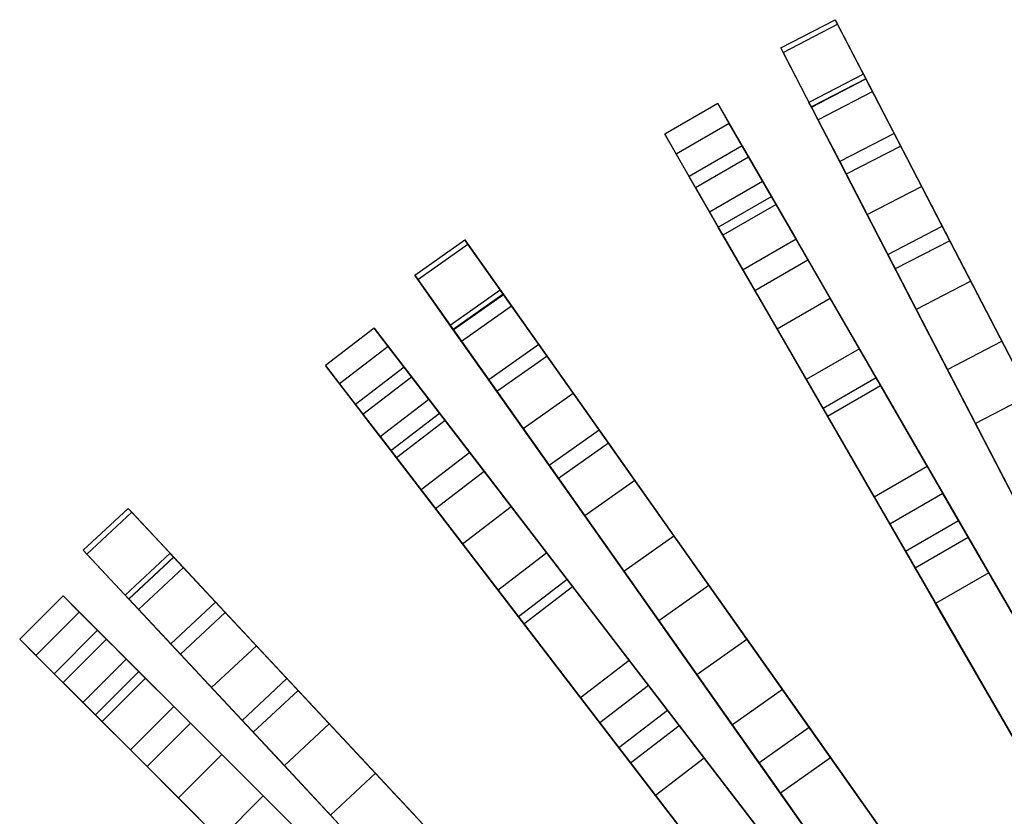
# Model space of a CAD drawing. Extents: x 0.2 to 26, y -12.8 to 12.8.
# Tile 21 of 97: x 4 to 8, y 8.2 to 11.5. Entities that reach past the tile are written whole.
import ezdxf

# ---------------------------------------------------------------- set-up
doc = ezdxf.new("R2010")
doc.units = 0
doc.header["$LTSCALE"] = 2.54
doc.layers.get('0').update_dxf_attribs({"color": 13, "linetype": 'CONTINUOUS'})

# ---------------------------------------------------------------- blocks, each defined once
blk = doc.blocks.new('PUKET-M-11161_B_STL')
at = {"color": 0}
for p, q in [((7.056, 11.3674, 12.1107), (7.278, 11.4824, 12.1107)), ((7.056, 11.3674, 12.1107), (7.278, 11.4824, 12.1107)), ((7.278, 11.4824, 12.1107), (7.4031, 11.241, 9.9248)), ((7.2877, 11.4636, 14.372), (7.278, 11.4824, 12.1107)), ((7.278, 11.4824, 12.1107), (7.4031, 11.241, 9.9248)), ((7.2877, 11.4636, 14.372), (7.278, 11.4824, 12.1107)), ((7.0657, 11.3486, 14.372), (7.2877, 11.4636, 14.372)), ((7.0657, 11.3486, 14.372), (7.2877, 11.4636, 14.372)), ((7.4296, 11.1897, 16.8827), (7.2877, 11.4636, 14.372)), ((7.4296, 11.1897, 16.8827), (7.2877, 11.4636, 14.372)), ((7.1811, 11.126, 9.9248), (7.056, 11.3674, 12.1107)), ((7.056, 11.3674, 12.1107), (7.0657, 11.3486, 14.372)), ((7.056, 11.3674, 12.1107), (7.0657, 11.3486, 14.372)), ((7.1811, 11.126, 9.9248), (7.056, 11.3674, 12.1107)), ((7.0657, 11.3486, 14.372), (7.2077, 11.0747, 16.8827)), ((7.0657, 11.3486, 14.372), (7.2077, 11.0747, 16.8827)), ((7.393, 11.2603, 12.1158), (7.1711, 11.1453, 12.1158)), ((7.393, 11.2603, 12.1158), (7.1711, 11.1453, 12.1158)), ((7.4028, 11.2416, 14.3646), (7.1808, 11.1266, 14.3646)), ((7.4028, 11.2416, 14.3646), (7.1808, 11.1266, 14.3646)), ((7.1811, 11.126, 9.9248), (7.4031, 11.241, 9.9248)), ((7.1811, 11.126, 9.9248), (7.4031, 11.241, 9.9248)), ((7.4028, 11.2416, 14.3646), (7.393, 11.2603, 12.1158)), ((7.393, 11.2603, 12.1158), (7.5182, 11.0188, 9.949)), ((7.393, 11.2603, 12.1158), (7.5182, 11.0188, 9.949)), ((7.4028, 11.2416, 14.3646), (7.393, 11.2603, 12.1158)), ((7.5449, 10.9672, 16.8642), (7.4028, 11.2416, 14.3646)), ((7.5449, 10.9672, 16.8642), (7.4028, 11.2416, 14.3646)), ((7.4031, 11.241, 9.9248), (7.6302, 10.8026, 8.162)), ((7.4031, 11.241, 9.9248), (7.6302, 10.8026, 8.162)), ((7.2077, 11.0747, 16.8827), (7.4296, 11.1897, 16.8827)), ((7.2077, 11.0747, 16.8827), (7.4296, 11.1897, 16.8827)), ((7.7144, 10.6402, 19.6141), (7.4296, 11.1897, 16.8827)), ((7.7144, 10.6402, 19.6141), (7.4296, 11.1897, 16.8827)), ((6.7993, 11.1405, 32.9931), (6.5828, 11.0155, 32.9931)), ((6.7993, 11.1405, 32.9931), (6.5828, 11.0155, 32.9931)), ((6.8462, 11.0592, 30.7311), (6.7993, 11.1405, 32.9931)), ((6.7993, 11.1405, 32.9931), (6.899, 10.9677, 35.2443)), ((6.7993, 11.1405, 32.9931), (6.899, 10.9677, 35.2443)), ((6.8462, 11.0592, 30.7311), (6.7993, 11.1405, 32.9931)), ((7.1711, 11.1453, 12.1158), (7.2962, 10.9038, 9.949)), ((7.1808, 11.1266, 14.3646), (7.1711, 11.1453, 12.1158)), ((7.1711, 11.1453, 12.1158), (7.2962, 10.9038, 9.949)), ((7.1808, 11.1266, 14.3646), (7.1711, 11.1453, 12.1158)), ((7.3229, 10.8522, 16.8642), (7.1808, 11.1266, 14.3646)), ((7.3229, 10.8522, 16.8642), (7.1808, 11.1266, 14.3646)), ((7.4082, 10.6876, 8.162), (7.1811, 11.126, 9.9248)), ((7.4082, 10.6876, 8.162), (7.1811, 11.126, 9.9248)), ((6.8462, 11.0592, 30.7311), (6.6297, 10.9342, 30.7311)), ((6.8462, 11.0592, 30.7311), (6.6297, 10.9342, 30.7311)), ((7.0367, 10.7293, 28.2979), (6.8462, 11.0592, 30.7311)), ((7.0367, 10.7293, 28.2979), (6.8462, 11.0592, 30.7311)), ((7.2077, 11.0747, 16.8827), (7.4924, 10.5251, 19.6141)), ((7.2077, 11.0747, 16.8827), (7.4924, 10.5251, 19.6141)), ((6.6825, 10.8427, 35.2443), (6.5828, 11.0155, 32.9931)), ((6.5828, 11.0155, 32.9931), (6.6297, 10.9342, 30.7311)), ((6.6825, 10.8427, 35.2443), (6.5828, 11.0155, 32.9931)), ((6.5828, 11.0155, 32.9931), (6.6297, 10.9342, 30.7311)), ((7.5182, 11.0188, 9.949), (7.2962, 10.9038, 9.949)), ((7.5182, 11.0188, 9.949), (7.2962, 10.9038, 9.949)), ((7.5182, 11.0188, 9.949), (7.745, 10.5811, 8.2077)), ((7.5182, 11.0188, 9.949), (7.745, 10.5811, 8.2077)), ((6.899, 10.9677, 35.2443), (6.6825, 10.8427, 35.2443)), ((6.899, 10.9677, 35.2443), (6.6825, 10.8427, 35.2443)), ((6.899, 10.9677, 35.2443), (7.1187, 10.5872, 37.1388)), ((6.899, 10.9677, 35.2443), (7.1187, 10.5872, 37.1388)), ((7.5449, 10.9672, 16.8642), (7.3229, 10.8522, 16.8642)), ((7.5449, 10.9672, 16.8642), (7.3229, 10.8522, 16.8642)), ((7.8304, 10.4163, 19.5881), (7.5449, 10.9672, 16.8642)), ((7.8304, 10.4163, 19.5881), (7.5449, 10.9672, 16.8642)), ((6.6297, 10.9342, 30.7311), (6.8202, 10.6043, 28.2979)), ((6.6297, 10.9342, 30.7311), (6.8202, 10.6043, 28.2979)), ((6.7079, 10.7987, 32.269), (6.9244, 10.9237, 32.269)), ((6.7079, 10.7987, 32.269), (6.9244, 10.9237, 32.269)), ((6.9244, 10.9237, 32.269), (6.9816, 10.8246, 34.63)), ((7.0179, 10.7618, 29.9618), (6.9244, 10.9237, 32.269)), ((6.9244, 10.9237, 32.269), (6.9816, 10.8246, 34.63)), ((7.0179, 10.7618, 29.9618), (6.9244, 10.9237, 32.269)), ((7.2962, 10.9038, 9.949), (7.523, 10.4661, 8.2077)), ((7.2962, 10.9038, 9.949), (7.523, 10.4661, 8.2077)), ((6.9022, 10.4622, 37.1388), (6.6825, 10.8427, 35.2443)), ((6.9022, 10.4622, 37.1388), (6.6825, 10.8427, 35.2443)), ((7.6084, 10.3012, 19.5881), (7.3229, 10.8522, 16.8642)), ((7.6084, 10.3012, 19.5881), (7.3229, 10.8522, 16.8642)), ((6.7079, 10.7987, 32.269), (6.7651, 10.6996, 34.63)), ((6.8014, 10.6368, 29.9618), (6.7079, 10.7987, 32.269)), ((6.7079, 10.7987, 32.269), (6.7651, 10.6996, 34.63)), ((6.8014, 10.6368, 29.9618), (6.7079, 10.7987, 32.269)), ((6.7651, 10.6996, 34.63), (6.9816, 10.8246, 34.63)), ((6.7651, 10.6996, 34.63), (6.9816, 10.8246, 34.63)), ((6.9816, 10.8246, 34.63), (7.1669, 10.5038, 36.5685)), ((6.9816, 10.8246, 34.63), (7.1669, 10.5038, 36.5685)), ((7.4082, 10.6876, 8.162), (7.6302, 10.8026, 8.162)), ((7.4082, 10.6876, 8.162), (7.6302, 10.8026, 8.162)), ((7.6302, 10.8026, 8.162), (7.9575, 10.171, 6.6081)), ((7.6302, 10.8026, 8.162), (7.9575, 10.171, 6.6081)), ((6.8014, 10.6368, 29.9618), (7.0179, 10.7618, 29.9618)), ((6.8014, 10.6368, 29.9618), (7.0179, 10.7618, 29.9618)), ((7.2573, 10.3471, 27.4863), (7.0179, 10.7618, 29.9618)), ((7.2573, 10.3471, 27.4863), (7.0179, 10.7618, 29.9618)), ((7.0367, 10.7293, 28.2979), (6.8202, 10.6043, 28.2979)), ((7.0367, 10.7293, 28.2979), (6.8202, 10.6043, 28.2979)), ((7.3766, 10.1406, 25.6764), (7.0367, 10.7293, 28.2979)), ((7.3766, 10.1406, 25.6764), (7.0367, 10.7293, 28.2979)), ((6.7651, 10.6996, 34.63), (6.9504, 10.3788, 36.5685)), ((6.7651, 10.6996, 34.63), (6.9504, 10.3788, 36.5685)), ((7.7355, 10.056, 6.6081), (7.4082, 10.6876, 8.162)), ((7.7355, 10.056, 6.6081), (7.4082, 10.6876, 8.162)), ((7.4924, 10.5251, 19.6141), (7.7144, 10.6402, 19.6141)), ((7.4924, 10.5251, 19.6141), (7.7144, 10.6402, 19.6141)), ((8.1949, 9.7128, 22.781), (7.7144, 10.6402, 19.6141)), ((8.1949, 9.7128, 22.781), (7.7144, 10.6402, 19.6141)), ((7.0408, 10.2221, 27.4863), (6.8014, 10.6368, 29.9618)), ((7.0408, 10.2221, 27.4863), (6.8014, 10.6368, 29.9618)), ((6.8202, 10.6043, 28.2979), (7.16, 10.0156, 25.6764)), ((6.8202, 10.6043, 28.2979), (7.16, 10.0156, 25.6764)), ((5.5643, 10.4403, 12.1107), (5.7686, 10.5845, 12.1107)), ((5.5643, 10.4403, 12.1107), (5.7686, 10.5845, 12.1107)), ((5.5765, 10.423, 14.372), (5.7808, 10.5672, 14.372)), ((5.5765, 10.423, 14.372), (5.7808, 10.5672, 14.372)), ((5.7686, 10.5845, 12.1107), (5.9254, 10.3623, 9.9248)), ((5.7808, 10.5672, 14.372), (5.7686, 10.5845, 12.1107)), ((5.7686, 10.5845, 12.1107), (5.9254, 10.3623, 9.9248)), ((5.7808, 10.5672, 14.372), (5.7686, 10.5845, 12.1107)), ((5.9586, 10.3152, 16.8827), (5.7808, 10.5672, 14.372)), ((5.9586, 10.3152, 16.8827), (5.7808, 10.5672, 14.372)), ((7.1187, 10.5872, 37.1388), (6.9022, 10.4622, 37.1388)), ((7.1187, 10.5872, 37.1388), (6.9022, 10.4622, 37.1388)), ((7.1187, 10.5872, 37.1388), (7.445, 10.022, 38.8029)), ((7.1187, 10.5872, 37.1388), (7.445, 10.022, 38.8029)), ((7.745, 10.5811, 8.2077), (7.523, 10.4661, 8.2077)), ((7.745, 10.5811, 8.2077), (7.523, 10.4661, 8.2077)), ((7.745, 10.5811, 8.2077), (8.0714, 9.9512, 6.6782)), ((7.745, 10.5811, 8.2077), (8.0714, 9.9512, 6.6782)), ((7.4924, 10.5251, 19.6141), (7.9729, 9.5978, 22.781)), ((7.4924, 10.5251, 19.6141), (7.9729, 9.5978, 22.781)), ((6.9504, 10.3788, 36.5685), (7.1669, 10.5038, 36.5685)), ((6.9504, 10.3788, 36.5685), (7.1669, 10.5038, 36.5685)), ((7.1669, 10.5038, 36.5685), (7.4627, 9.9914, 38.2816)), ((7.1669, 10.5038, 36.5685), (7.4627, 9.9914, 38.2816)), ((5.7211, 10.2182, 9.9248), (5.5643, 10.4403, 12.1107)), ((5.5643, 10.4403, 12.1107), (5.5765, 10.423, 14.372)), ((5.5643, 10.4403, 12.1107), (5.5765, 10.423, 14.372)), ((5.7211, 10.2182, 9.9248), (5.5643, 10.4403, 12.1107)), ((7.2285, 9.897, 38.8029), (6.9022, 10.4622, 37.1388)), ((7.2285, 9.897, 38.8029), (6.9022, 10.4622, 37.1388)), ((7.523, 10.4661, 8.2077), (7.8494, 9.8362, 6.6782)), ((7.523, 10.4661, 8.2077), (7.8494, 9.8362, 6.6782)), ((5.5765, 10.423, 14.372), (5.7544, 10.171, 16.8827)), ((5.5765, 10.423, 14.372), (5.7544, 10.171, 16.8827)), ((7.8304, 10.4163, 19.5881), (7.6084, 10.3012, 19.5881)), ((7.8304, 10.4163, 19.5881), (7.6084, 10.3012, 19.5881)), ((8.3106, 9.4895, 22.7384), (7.8304, 10.4163, 19.5881)), ((8.3106, 9.4895, 22.7384), (7.8304, 10.4163, 19.5881)), ((5.9128, 10.3801, 12.1158), (5.7086, 10.236, 12.1158)), ((5.9128, 10.3801, 12.1158), (5.7086, 10.236, 12.1158)), ((5.925, 10.3629, 14.3646), (5.7207, 10.2187, 14.3646)), ((5.925, 10.3629, 14.3646), (5.7207, 10.2187, 14.3646)), ((5.7211, 10.2182, 9.9248), (5.9254, 10.3623, 9.9248)), ((5.7211, 10.2182, 9.9248), (5.9254, 10.3623, 9.9248)), ((5.925, 10.3629, 14.3646), (5.9128, 10.3801, 12.1158)), ((5.9128, 10.3801, 12.1158), (6.0696, 10.1579, 9.949)), ((5.9128, 10.3801, 12.1158), (6.0696, 10.1579, 9.949)), ((5.925, 10.3629, 14.3646), (5.9128, 10.3801, 12.1158)), ((6.1032, 10.1104, 16.8642), (5.925, 10.3629, 14.3646)), ((6.1032, 10.1104, 16.8642), (5.925, 10.3629, 14.3646)), ((5.9254, 10.3623, 9.9248), (6.2101, 9.959, 8.162)), ((5.9254, 10.3623, 9.9248), (6.2101, 9.959, 8.162)), ((6.9504, 10.3788, 36.5685), (7.2462, 9.8664, 38.2816)), ((6.9504, 10.3788, 36.5685), (7.2462, 9.8664, 38.2816)), ((7.0408, 10.2221, 27.4863), (7.2573, 10.3471, 27.4863)), ((7.0408, 10.2221, 27.4863), (7.2573, 10.3471, 27.4863)), ((7.6528, 9.6621, 24.7519), (7.2573, 10.3471, 27.4863)), ((7.6528, 9.6621, 24.7519), (7.2573, 10.3471, 27.4863)), ((5.7544, 10.171, 16.8827), (5.9586, 10.3152, 16.8827)), ((5.7544, 10.171, 16.8827), (5.9586, 10.3152, 16.8827)), ((6.3156, 9.8095, 19.6141), (5.9586, 10.3152, 16.8827)), ((6.3156, 9.8095, 19.6141), (5.9586, 10.3152, 16.8827)), ((8.0886, 9.3745, 22.7384), (7.6084, 10.3012, 19.5881)), ((8.0886, 9.3745, 22.7384), (7.6084, 10.3012, 19.5881)), ((5.7086, 10.236, 12.1158), (5.8654, 10.0138, 9.949)), ((5.7207, 10.2187, 14.3646), (5.7086, 10.236, 12.1158)), ((5.7086, 10.236, 12.1158), (5.8654, 10.0138, 9.949)), ((5.7207, 10.2187, 14.3646), (5.7086, 10.236, 12.1158)), ((5.3989, 10.2245, 32.9931), (5.2006, 10.0723, 32.9931)), ((5.3989, 10.2245, 32.9931), (5.2006, 10.0723, 32.9931)), ((5.4561, 10.15, 30.731), (5.3989, 10.2245, 32.9931)), ((5.3989, 10.2245, 32.9931), (5.5204, 10.0662, 35.2443)), ((5.3989, 10.2245, 32.9931), (5.5204, 10.0662, 35.2443)), ((5.4561, 10.15, 30.731), (5.3989, 10.2245, 32.9931)), ((5.8989, 9.9663, 16.8642), (5.7207, 10.2187, 14.3646)), ((5.8989, 9.9663, 16.8642), (5.7207, 10.2187, 14.3646)), ((6.0058, 9.8148, 8.162), (5.7211, 10.2182, 9.9248)), ((6.0058, 9.8148, 8.162), (5.7211, 10.2182, 9.9248)), ((7.4363, 9.5371, 24.7519), (7.0408, 10.2221, 27.4863)), ((7.4363, 9.5371, 24.7519), (7.0408, 10.2221, 27.4863)), ((5.7544, 10.171, 16.8827), (6.1113, 9.6653, 19.6141)), ((5.7544, 10.171, 16.8827), (6.1113, 9.6653, 19.6141)), ((6.0696, 10.1579, 9.949), (5.8654, 10.0138, 9.949)), ((6.0696, 10.1579, 9.949), (5.8654, 10.0138, 9.949)), ((6.0696, 10.1579, 9.949), (6.3539, 9.7552, 8.2077)), ((6.0696, 10.1579, 9.949), (6.3539, 9.7552, 8.2077)), ((7.7355, 10.056, 6.6081), (7.9575, 10.171, 6.6081)), ((7.7355, 10.056, 6.6081), (7.9575, 10.171, 6.6081)), ((7.9575, 10.171, 6.6081), (8.3972, 9.3224, 5.2039)), ((7.9575, 10.171, 6.6081), (8.3972, 9.3224, 5.2039)), ((5.4561, 10.15, 30.731), (5.2577, 9.9978, 30.731)), ((5.4561, 10.15, 30.731), (5.2577, 9.9978, 30.731)), ((5.688, 9.8478, 28.2979), (5.4561, 10.15, 30.731)), ((5.688, 9.8478, 28.2979), (5.4561, 10.15, 30.731)), ((7.3766, 10.1406, 25.6764), (7.16, 10.0156, 25.6764)), ((7.3766, 10.1406, 25.6764), (7.16, 10.0156, 25.6764)), ((7.7173, 9.5504, 23.5806), (7.3766, 10.1406, 25.6764)), ((7.7173, 9.5504, 23.5806), (7.3766, 10.1406, 25.6764)), ((6.1032, 10.1104, 16.8642), (5.8989, 9.9663, 16.8642)), ((6.1032, 10.1104, 16.8642), (5.8989, 9.9663, 16.8642)), ((6.461, 9.6035, 19.5881), (6.1032, 10.1104, 16.8642)), ((6.461, 9.6035, 19.5881), (6.1032, 10.1104, 16.8642)), ((5.322, 9.914, 35.2443), (5.2006, 10.0723, 32.9931)), ((5.2006, 10.0723, 32.9931), (5.2577, 9.9978, 30.731)), ((5.322, 9.914, 35.2443), (5.2006, 10.0723, 32.9931)), ((5.2006, 10.0723, 32.9931), (5.2577, 9.9978, 30.731)), ((5.5204, 10.0662, 35.2443), (5.322, 9.914, 35.2443)), ((5.5204, 10.0662, 35.2443), (5.322, 9.914, 35.2443)), ((5.5204, 10.0662, 35.2443), (5.7879, 9.7176, 37.1388)), ((5.5204, 10.0662, 35.2443), (5.7879, 9.7176, 37.1388)), ((8.1752, 9.2074, 5.2039), (7.7355, 10.056, 6.6081)), ((8.1752, 9.2074, 5.2039), (7.7355, 10.056, 6.6081)), ((5.2577, 9.9978, 30.731), (5.4896, 9.6956, 28.2979)), ((5.2577, 9.9978, 30.731), (5.4896, 9.6956, 28.2979)), ((5.3529, 9.8737, 32.269), (5.5513, 10.0259, 32.269)), ((5.3529, 9.8737, 32.269), (5.5513, 10.0259, 32.269)), ((5.5513, 10.0259, 32.269), (5.621, 9.9351, 34.63)), ((5.6651, 9.8776, 29.9618), (5.5513, 10.0259, 32.269)), ((5.5513, 10.0259, 32.269), (5.621, 9.9351, 34.63)), ((5.6651, 9.8776, 29.9618), (5.5513, 10.0259, 32.269)), ((5.8654, 10.0138, 9.949), (6.1497, 9.611, 8.2077)), ((5.8654, 10.0138, 9.949), (6.1497, 9.611, 8.2077)), ((7.16, 10.0156, 25.6764), (7.5008, 9.4254, 23.5806)), ((7.16, 10.0156, 25.6764), (7.5008, 9.4254, 23.5806)), ((7.445, 10.022, 38.8029), (7.2285, 9.897, 38.8029)), ((7.445, 10.022, 38.8029), (7.2285, 9.897, 38.8029)), ((7.445, 10.022, 38.8029), (7.9039, 9.2272, 40.3365)), ((7.445, 10.022, 38.8029), (7.9039, 9.2272, 40.3365)), ((6.2568, 9.4593, 19.5881), (5.8989, 9.9663, 16.8642)), ((6.2568, 9.4593, 19.5881), (5.8989, 9.9663, 16.8642)), ((6.0058, 9.8148, 8.162), (6.2101, 9.959, 8.162)), ((6.0058, 9.8148, 8.162), (6.2101, 9.959, 8.162)), ((6.2101, 9.959, 8.162), (6.6203, 9.3778, 6.6081)), ((6.2101, 9.959, 8.162), (6.6203, 9.3778, 6.6081)), ((7.2462, 9.8664, 38.2816), (7.4627, 9.9914, 38.2816)), ((7.2462, 9.8664, 38.2816), (7.4627, 9.9914, 38.2816)), ((7.4627, 9.9914, 38.2816), (7.8203, 9.3721, 39.6442)), ((7.4627, 9.9914, 38.2816), (7.8203, 9.3721, 39.6442)), ((5.4226, 9.7829, 34.63), (5.621, 9.9351, 34.63)), ((5.4226, 9.7829, 34.63), (5.621, 9.9351, 34.63)), ((5.621, 9.9351, 34.63), (5.8465, 9.6412, 36.5685)), ((5.621, 9.9351, 34.63), (5.8465, 9.6412, 36.5685)), ((8.0714, 9.9512, 6.6782), (7.8494, 9.8362, 6.6782)), ((8.0714, 9.9512, 6.6782), (7.8494, 9.8362, 6.6782)), ((5.5895, 9.5654, 37.1388), (5.322, 9.914, 35.2443)), ((5.5895, 9.5654, 37.1388), (5.322, 9.914, 35.2443)), ((5.4668, 9.7254, 29.9618), (5.6651, 9.8776, 29.9618)), ((5.4668, 9.7254, 29.9618), (5.6651, 9.8776, 29.9618)), ((5.9566, 9.4976, 27.4863), (5.6651, 9.8776, 29.9618)), ((5.9566, 9.4976, 27.4863), (5.6651, 9.8776, 29.9618)), ((7.6874, 9.1022, 40.3365), (7.2285, 9.897, 38.8029)), ((7.6874, 9.1022, 40.3365), (7.2285, 9.897, 38.8029)), ((5.3529, 9.8737, 32.269), (5.4226, 9.7829, 34.63)), ((5.4668, 9.7254, 29.9618), (5.3529, 9.8737, 32.269)), ((5.3529, 9.8737, 32.269), (5.4226, 9.7829, 34.63)), ((5.4668, 9.7254, 29.9618), (5.3529, 9.8737, 32.269)), ((5.688, 9.8478, 28.2979), (5.4896, 9.6956, 28.2979)), ((5.688, 9.8478, 28.2979), (5.4896, 9.6956, 28.2979)), ((6.1018, 9.3085, 25.6764), (5.688, 9.8478, 28.2979)), ((6.1018, 9.3085, 25.6764), (5.688, 9.8478, 28.2979)), ((7.2462, 9.8664, 38.2816), (7.6037, 9.2471, 39.6442)), ((7.2462, 9.8664, 38.2816), (7.6037, 9.2471, 39.6442)), ((7.8494, 9.8362, 6.6782), (8.2451, 9.0725, 5.4137)), ((7.8494, 9.8362, 6.6782), (8.2451, 9.0725, 5.4137)), ((6.4161, 9.2337, 6.6081), (6.0058, 9.8148, 8.162)), ((6.4161, 9.2337, 6.6081), (6.0058, 9.8148, 8.162)), ((6.1113, 9.6653, 19.6141), (6.3156, 9.8095, 19.6141)), ((6.1113, 9.6653, 19.6141), (6.3156, 9.8095, 19.6141)), ((6.9179, 8.9562, 22.781), (6.3156, 9.8095, 19.6141)), ((6.9179, 8.9562, 22.781), (6.3156, 9.8095, 19.6141)), ((5.4226, 9.7829, 34.63), (5.6482, 9.489, 36.5685)), ((5.4226, 9.7829, 34.63), (5.6482, 9.489, 36.5685)), ((6.3539, 9.7552, 8.2077), (6.1497, 9.611, 8.2077)), ((6.3539, 9.7552, 8.2077), (6.1497, 9.611, 8.2077)), ((6.3539, 9.7552, 8.2077), (6.7631, 9.1756, 6.6782)), ((6.3539, 9.7552, 8.2077), (6.7631, 9.1756, 6.6782)), ((5.7583, 9.3455, 27.4863), (5.4668, 9.7254, 29.9618)), ((5.7583, 9.3455, 27.4863), (5.4668, 9.7254, 29.9618)), ((5.7879, 9.7176, 37.1388), (5.5895, 9.5654, 37.1388)), ((5.7879, 9.7176, 37.1388), (5.5895, 9.5654, 37.1388)), ((5.7879, 9.7176, 37.1388), (6.1851, 9.1999, 38.8029)), ((5.7879, 9.7176, 37.1388), (6.1851, 9.1999, 38.8029)), ((5.4896, 9.6956, 28.2979), (5.9035, 9.1563, 25.6764)), ((5.4896, 9.6956, 28.2979), (5.9035, 9.1563, 25.6764)), ((5.6482, 9.489, 36.5685), (5.8465, 9.6412, 36.5685)), ((5.6482, 9.489, 36.5685), (5.8465, 9.6412, 36.5685)), ((5.8465, 9.6412, 36.5685), (6.2067, 9.1718, 38.2816)), ((5.8465, 9.6412, 36.5685), (6.2067, 9.1718, 38.2816)), ((6.1113, 9.6653, 19.6141), (6.7137, 8.812, 22.781)), ((6.1113, 9.6653, 19.6141), (6.7137, 8.812, 22.781)), ((7.4363, 9.5371, 24.7519), (7.6528, 9.6621, 24.7519)), ((7.4363, 9.5371, 24.7519), (7.6528, 9.6621, 24.7519)), ((7.7809, 9.4402, 23.9816), (7.6528, 9.6621, 24.7519)), ((7.7809, 9.4402, 23.9816), (7.6528, 9.6621, 24.7519)), ((6.1497, 9.611, 8.2077), (6.5588, 9.0314, 6.6782)), ((6.1497, 9.611, 8.2077), (6.5588, 9.0314, 6.6782)), ((6.461, 9.6035, 19.5881), (6.2568, 9.4593, 19.5881)), ((6.461, 9.6035, 19.5881), (6.2568, 9.4593, 19.5881)), ((7.0629, 8.7508, 22.7384), (6.461, 9.6035, 19.5881)), ((7.0629, 8.7508, 22.7384), (6.461, 9.6035, 19.5881)), ((5.9868, 9.0477, 38.8029), (5.5895, 9.5654, 37.1388)), ((5.9868, 9.0477, 38.8029), (5.5895, 9.5654, 37.1388)), ((7.5644, 9.3152, 23.9816), (7.4363, 9.5371, 24.7519)), ((7.5644, 9.3152, 23.9816), (7.4363, 9.5371, 24.7519)), ((7.7173, 9.5504, 23.5806), (7.5008, 9.4254, 23.5806)), ((7.7173, 9.5504, 23.5806), (7.5008, 9.4254, 23.5806)), ((8.5642, 8.0836, 18.7072), (7.7173, 9.5504, 23.5806)), ((8.5642, 8.0836, 18.7072), (7.7173, 9.5504, 23.5806)), ((4.2128, 9.3187, 12.1107), (4.3955, 9.4894, 12.1107)), ((4.2128, 9.3187, 12.1107), (4.3955, 9.4894, 12.1107)), ((4.2272, 9.3033, 14.372), (4.4099, 9.4739, 14.372)), ((4.2272, 9.3033, 14.372), (4.4099, 9.4739, 14.372)), ((4.3955, 9.4894, 12.1107), (4.5811, 9.2907, 9.9248)), ((4.4099, 9.4739, 14.372), (4.3955, 9.4894, 12.1107)), ((4.3955, 9.4894, 12.1107), (4.5811, 9.2907, 9.9248)), ((4.4099, 9.4739, 14.372), (4.3955, 9.4894, 12.1107)), ((4.6205, 9.2485, 16.8827), (4.4099, 9.4739, 14.372)), ((4.6205, 9.2485, 16.8827), (4.4099, 9.4739, 14.372)), ((5.6482, 9.489, 36.5685), (6.0084, 9.0196, 38.2816)), ((5.6482, 9.489, 36.5685), (6.0084, 9.0196, 38.2816)), ((5.7583, 9.3455, 27.4863), (5.9566, 9.4976, 27.4863)), ((5.7583, 9.3455, 27.4863), (5.9566, 9.4976, 27.4863)), ((6.4381, 8.8702, 24.7519), (5.9566, 9.4976, 27.4863)), ((6.4381, 8.8702, 24.7519), (5.9566, 9.4976, 27.4863)), ((6.8587, 8.6066, 22.7384), (6.2568, 9.4593, 19.5881)), ((6.8587, 8.6066, 22.7384), (6.2568, 9.4593, 19.5881)), ((7.5644, 9.3152, 23.9816), (7.7809, 9.4402, 23.9816)), ((7.5644, 9.3152, 23.9816), (7.7809, 9.4402, 23.9816)), ((8.6917, 7.8627, 18.7313), (7.7809, 9.4402, 23.9816)), ((8.6917, 7.8627, 18.7313), (7.7809, 9.4402, 23.9816)), ((7.5008, 9.4254, 23.5806), (8.3477, 7.9586, 18.7072)), ((7.5008, 9.4254, 23.5806), (8.3477, 7.9586, 18.7072)), ((6.4161, 9.2337, 6.6081), (6.6203, 9.3778, 6.6081)), ((6.4161, 9.2337, 6.6081), (6.6203, 9.3778, 6.6081)), ((6.6203, 9.3778, 6.6081), (7.1714, 8.597, 5.2039)), ((6.6203, 9.3778, 6.6081), (7.1714, 8.597, 5.2039)), ((7.6037, 9.2471, 39.6442), (7.8203, 9.3721, 39.6442)), ((7.6037, 9.2471, 39.6442), (7.8203, 9.3721, 39.6442)), ((7.8203, 9.3721, 39.6442), (8.3619, 8.4339, 41.0515)), ((7.8203, 9.3721, 39.6442), (8.3619, 8.4339, 41.0515)), ((4.3983, 9.12, 9.9248), (4.2128, 9.3187, 12.1107)), ((4.2128, 9.3187, 12.1107), (4.2272, 9.3033, 14.372)), ((4.2128, 9.3187, 12.1107), (4.2272, 9.3033, 14.372)), ((4.3983, 9.12, 9.9248), (4.2128, 9.3187, 12.1107)), ((6.2398, 8.718, 24.7519), (5.7583, 9.3455, 27.4863)), ((6.2398, 8.718, 24.7519), (5.7583, 9.3455, 27.4863)), ((8.4752, 7.7377, 18.7313), (7.5644, 9.3152, 23.9816)), ((8.4752, 7.7377, 18.7313), (7.5644, 9.3152, 23.9816)), ((4.2272, 9.3033, 14.372), (4.4377, 9.0778, 16.8827)), ((4.2272, 9.3033, 14.372), (4.4377, 9.0778, 16.8827)), ((4.5662, 9.3066, 12.1158), (4.3835, 9.1359, 12.1158)), ((4.5662, 9.3066, 12.1158), (4.3835, 9.1359, 12.1158)), ((4.5806, 9.2911, 14.3646), (4.3979, 9.1205, 14.3646)), ((4.5806, 9.2911, 14.3646), (4.3979, 9.1205, 14.3646)), ((4.3983, 9.12, 9.9248), (4.5811, 9.2907, 9.9248)), ((4.3983, 9.12, 9.9248), (4.5811, 9.2907, 9.9248)), ((4.5806, 9.2911, 14.3646), (4.5662, 9.3066, 12.1158)), ((4.5662, 9.3066, 12.1158), (4.7518, 9.1078, 9.949)), ((4.5662, 9.3066, 12.1158), (4.7518, 9.1078, 9.949)), ((4.5806, 9.2911, 14.3646), (4.5662, 9.3066, 12.1158)), ((4.7915, 9.0653, 16.8642), (4.5806, 9.2911, 14.3646)), ((4.7915, 9.0653, 16.8642), (4.5806, 9.2911, 14.3646)), ((4.5811, 9.2907, 9.9248), (4.9181, 8.9298, 8.162)), ((4.5811, 9.2907, 9.9248), (4.9181, 8.9298, 8.162)), ((6.1018, 9.3085, 25.6764), (5.9035, 9.1563, 25.6764)), ((6.1018, 9.3085, 25.6764), (5.9035, 9.1563, 25.6764)), ((6.5167, 8.7678, 23.5806), (6.1018, 9.3085, 25.6764)), ((6.5167, 8.7678, 23.5806), (6.1018, 9.3085, 25.6764)), ((4.4377, 9.0778, 16.8827), (4.6205, 9.2485, 16.8827)), ((4.4377, 9.0778, 16.8827), (4.6205, 9.2485, 16.8827)), ((5.0429, 8.7961, 19.6141), (4.6205, 9.2485, 16.8827)), ((5.0429, 8.7961, 19.6141), (4.6205, 9.2485, 16.8827)), ((6.9672, 8.4529, 5.2039), (6.4161, 9.2337, 6.6081)), ((6.9672, 8.4529, 5.2039), (6.4161, 9.2337, 6.6081)), ((7.6037, 9.2471, 39.6442), (8.1454, 8.3089, 41.0515)), ((7.6037, 9.2471, 39.6442), (8.1454, 8.3089, 41.0515)), ((6.1851, 9.1999, 38.8029), (5.9868, 9.0477, 38.8029)), ((6.1851, 9.1999, 38.8029), (5.9868, 9.0477, 38.8029)), ((6.1851, 9.1999, 38.8029), (6.7439, 8.4717, 40.3365)), ((6.1851, 9.1999, 38.8029), (6.7439, 8.4717, 40.3365)), ((7.9039, 9.2272, 40.3365), (7.6874, 9.1022, 40.3365)), ((7.9039, 9.2272, 40.3365), (7.6874, 9.1022, 40.3365)), ((7.9039, 9.2272, 40.3365), (8.4876, 8.2162, 41.6555)), ((7.9039, 9.2272, 40.3365), (8.4876, 8.2162, 41.6555)), ((5.9035, 9.1563, 25.6764), (6.3183, 8.6156, 23.5806)), ((5.9035, 9.1563, 25.6764), (6.3183, 8.6156, 23.5806)), ((6.0084, 9.0196, 38.2816), (6.2067, 9.1718, 38.2816)), ((6.0084, 9.0196, 38.2816), (6.2067, 9.1718, 38.2816)), ((6.2067, 9.1718, 38.2816), (6.642, 8.6045, 39.6442)), ((6.2067, 9.1718, 38.2816), (6.642, 8.6045, 39.6442)), ((6.7631, 9.1756, 6.6782), (6.5588, 9.0314, 6.6782)), ((6.7631, 9.1756, 6.6782), (6.5588, 9.0314, 6.6782)), ((6.7631, 9.1756, 6.6782), (7.2591, 8.4729, 5.4137)), ((6.7631, 9.1756, 6.6782), (7.2591, 8.4729, 5.4137)), ((4.1301, 9.1335, 32.9931), (3.9534, 8.9567, 32.9931)), ((4.1301, 9.1335, 32.9931), (3.9534, 8.9567, 32.9931)), ((4.1965, 9.0671, 30.731), (4.1301, 9.1335, 32.9931)), ((4.1301, 9.1335, 32.9931), (4.2712, 8.9925, 35.2443)), ((4.1301, 9.1335, 32.9931), (4.2712, 8.9925, 35.2443)), ((4.1965, 9.0671, 30.731), (4.1301, 9.1335, 32.9931)), ((4.3835, 9.1359, 12.1158), (4.5691, 8.9372, 9.949)), ((4.3979, 9.1205, 14.3646), (4.3835, 9.1359, 12.1158)), ((4.3835, 9.1359, 12.1158), (4.5691, 8.9372, 9.949)), ((4.3979, 9.1205, 14.3646), (4.3835, 9.1359, 12.1158)), ((4.6088, 8.8947, 16.8642), (4.3979, 9.1205, 14.3646)), ((4.6088, 8.8947, 16.8642), (4.3979, 9.1205, 14.3646)), ((4.7353, 8.7592, 8.162), (4.3983, 9.12, 9.9248)), ((4.7353, 8.7592, 8.162), (4.3983, 9.12, 9.9248)), ((4.4377, 9.0778, 16.8827), (4.8602, 8.6255, 19.6141)), ((4.4377, 9.0778, 16.8827), (4.8602, 8.6255, 19.6141)), ((4.7518, 9.1078, 9.949), (4.5691, 8.9372, 9.949)), ((4.7518, 9.1078, 9.949), (4.5691, 8.9372, 9.949)), ((4.7518, 9.1078, 9.949), (5.0883, 8.7475, 8.2077)), ((4.7518, 9.1078, 9.949), (5.0883, 8.7475, 8.2077)), ((8.2711, 8.0912, 41.6555), (7.6874, 9.1022, 40.3365)), ((8.2711, 8.0912, 41.6555), (7.6874, 9.1022, 40.3365)), ((4.1965, 9.0671, 30.731), (4.0197, 8.8904, 30.731)), ((4.1965, 9.0671, 30.731), (4.0197, 8.8904, 30.731)), ((4.4659, 8.7978, 28.2979), (4.1965, 9.0671, 30.731)), ((4.4659, 8.7978, 28.2979), (4.1965, 9.0671, 30.731)), ((4.7915, 9.0653, 16.8642), (4.6088, 8.8947, 16.8642)), ((4.7915, 9.0653, 16.8642), (4.6088, 8.8947, 16.8642)), ((5.215, 8.6118, 19.5881), (4.7915, 9.0653, 16.8642)), ((5.215, 8.6118, 19.5881), (4.7915, 9.0653, 16.8642)), ((6.5455, 8.3195, 40.3365), (5.9868, 9.0477, 38.8029)), ((6.5455, 8.3195, 40.3365), (5.9868, 9.0477, 38.8029)), ((4.2712, 8.9925, 35.2443), (4.0944, 8.8157, 35.2443)), ((4.2712, 8.9925, 35.2443), (4.0944, 8.8157, 35.2443)), ((4.2712, 8.9925, 35.2443), (4.5819, 8.6818, 37.1388)), ((4.2712, 8.9925, 35.2443), (4.5819, 8.6818, 37.1388)), ((6.0084, 9.0196, 38.2816), (6.4437, 8.4523, 39.6442)), ((6.0084, 9.0196, 38.2816), (6.4437, 8.4523, 39.6442)), ((6.5588, 9.0314, 6.6782), (7.0548, 8.3287, 5.4137)), ((6.5588, 9.0314, 6.6782), (7.0548, 8.3287, 5.4137)), ((4.0944, 8.8157, 35.2443), (3.9534, 8.9567, 32.9931)), ((3.9534, 8.9567, 32.9931), (4.0197, 8.8904, 30.731)), ((4.0944, 8.8157, 35.2443), (3.9534, 8.9567, 32.9931)), ((3.9534, 8.9567, 32.9931), (4.0197, 8.8904, 30.731)), ((4.1303, 8.7798, 32.269), (4.3071, 8.9566, 32.269)), ((4.1303, 8.7798, 32.269), (4.3071, 8.9566, 32.269)), ((4.3071, 8.9566, 32.269), (4.3881, 8.8756, 34.63)), ((4.4393, 8.8244, 29.9618), (4.3071, 8.9566, 32.269)), ((4.3071, 8.9566, 32.269), (4.3881, 8.8756, 34.63)), ((4.4393, 8.8244, 29.9618), (4.3071, 8.9566, 32.269)), ((6.7137, 8.812, 22.781), (6.9179, 8.9562, 22.781)), ((6.7137, 8.812, 22.781), (6.9179, 8.9562, 22.781)), ((7.7165, 7.8248, 26.4259), (6.9179, 8.9562, 22.781)), ((7.7165, 7.8248, 26.4259), (6.9179, 8.9562, 22.781)), ((4.5691, 8.9372, 9.949), (4.9056, 8.5769, 8.2077)), ((4.5691, 8.9372, 9.949), (4.9056, 8.5769, 8.2077)), ((4.7353, 8.7592, 8.162), (4.9181, 8.9298, 8.162)), ((4.7353, 8.7592, 8.162), (4.9181, 8.9298, 8.162)), ((4.9181, 8.9298, 8.162), (5.4036, 8.41, 6.6081)), ((4.9181, 8.9298, 8.162), (5.4036, 8.41, 6.6081)), ((4.0197, 8.8904, 30.731), (4.2891, 8.621, 28.2979)), ((4.0197, 8.8904, 30.731), (4.2891, 8.621, 28.2979)), ((4.2113, 8.6988, 34.63), (4.3881, 8.8756, 34.63)), ((4.2113, 8.6988, 34.63), (4.3881, 8.8756, 34.63)), ((4.3881, 8.8756, 34.63), (4.65, 8.6136, 36.5685)), ((4.3881, 8.8756, 34.63), (4.65, 8.6136, 36.5685)), ((5.0323, 8.4412, 19.5881), (4.6088, 8.8947, 16.8642)), ((5.0323, 8.4412, 19.5881), (4.6088, 8.8947, 16.8642)), ((6.2398, 8.718, 24.7519), (6.4381, 8.8702, 24.7519)), ((6.2398, 8.718, 24.7519), (6.4381, 8.8702, 24.7519)), ((6.5941, 8.6669, 23.9816), (6.4381, 8.8702, 24.7519)), ((6.5941, 8.6669, 23.9816), (6.4381, 8.8702, 24.7519)), ((4.4051, 8.505, 37.1388), (4.0944, 8.8157, 35.2443)), ((4.4051, 8.505, 37.1388), (4.0944, 8.8157, 35.2443)), ((4.2625, 8.6476, 29.9618), (4.4393, 8.8244, 29.9618)), ((4.2625, 8.6476, 29.9618), (4.4393, 8.8244, 29.9618)), ((4.4659, 8.7978, 28.2979), (4.2891, 8.621, 28.2979)), ((4.4659, 8.7978, 28.2979), (4.2891, 8.621, 28.2979)), ((4.778, 8.4857, 27.4863), (4.4393, 8.8244, 29.9618)), ((4.778, 8.4857, 27.4863), (4.4393, 8.8244, 29.9618)), ((4.9465, 8.3171, 25.6764), (4.4659, 8.7978, 28.2979)), ((4.9465, 8.3171, 25.6764), (4.4659, 8.7978, 28.2979)), ((4.8602, 8.6255, 19.6141), (5.0429, 8.7961, 19.6141)), ((4.8602, 8.6255, 19.6141), (5.0429, 8.7961, 19.6141)), ((5.7558, 8.0328, 22.781), (5.0429, 8.7961, 19.6141)), ((5.7558, 8.0328, 22.781), (5.0429, 8.7961, 19.6141)), ((6.7137, 8.812, 22.781), (7.5123, 7.6807, 26.4259)), ((6.7137, 8.812, 22.781), (7.5123, 7.6807, 26.4259)), ((4.1303, 8.7798, 32.269), (4.2113, 8.6988, 34.63)), ((4.2625, 8.6476, 29.9618), (4.1303, 8.7798, 32.269)), ((4.1303, 8.7798, 32.269), (4.2113, 8.6988, 34.63)), ((4.2625, 8.6476, 29.9618), (4.1303, 8.7798, 32.269)), ((5.2209, 8.2393, 6.6081), (4.7353, 8.7592, 8.162)), ((5.2209, 8.2393, 6.6081), (4.7353, 8.7592, 8.162)), ((6.5167, 8.7678, 23.5806), (6.3183, 8.6156, 23.5806)), ((6.5167, 8.7678, 23.5806), (6.3183, 8.6156, 23.5806)), ((7.5477, 7.4241, 18.7072), (6.5167, 8.7678, 23.5806)), ((7.5477, 7.4241, 18.7072), (6.5167, 8.7678, 23.5806)), ((7.0629, 8.7508, 22.7384), (6.8587, 8.6066, 22.7384)), ((7.0629, 8.7508, 22.7384), (6.8587, 8.6066, 22.7384)), ((7.8606, 7.6208, 26.384), (7.0629, 8.7508, 22.7384)), ((7.8606, 7.6208, 26.384), (7.0629, 8.7508, 22.7384)), ((5.0883, 8.7475, 8.2077), (4.9056, 8.5769, 8.2077)), ((5.0883, 8.7475, 8.2077), (4.9056, 8.5769, 8.2077)), ((5.0883, 8.7475, 8.2077), (5.5725, 8.229, 6.6782)), ((5.0883, 8.7475, 8.2077), (5.5725, 8.229, 6.6782)), ((6.3958, 8.5147, 23.9816), (6.2398, 8.718, 24.7519)), ((6.3958, 8.5147, 23.9816), (6.2398, 8.718, 24.7519)), ((4.2113, 8.6988, 34.63), (4.4732, 8.4369, 36.5685)), ((4.2113, 8.6988, 34.63), (4.4732, 8.4369, 36.5685)), ((4.5819, 8.6818, 37.1388), (4.4051, 8.505, 37.1388)), ((4.5819, 8.6818, 37.1388), (4.4051, 8.505, 37.1388)), ((4.5819, 8.6818, 37.1388), (5.0433, 8.2203, 38.8029)), ((4.5819, 8.6818, 37.1388), (5.0433, 8.2203, 38.8029)), ((4.6012, 8.3089, 27.4863), (4.2625, 8.6476, 29.9618)), ((4.6012, 8.3089, 27.4863), (4.2625, 8.6476, 29.9618)), ((6.3958, 8.5147, 23.9816), (6.5941, 8.6669, 23.9816)), ((6.3958, 8.5147, 23.9816), (6.5941, 8.6669, 23.9816)), ((7.703, 7.2217, 18.7313), (6.5941, 8.6669, 23.9816)), ((7.703, 7.2217, 18.7313), (6.5941, 8.6669, 23.9816)), ((4.2891, 8.621, 28.2979), (4.7698, 8.1403, 25.6764)), ((4.2891, 8.621, 28.2979), (4.7698, 8.1403, 25.6764)), ((4.4732, 8.4369, 36.5685), (4.65, 8.6136, 36.5685)), ((4.4732, 8.4369, 36.5685), (4.65, 8.6136, 36.5685)), ((4.65, 8.6136, 36.5685), (5.0684, 8.1953, 38.2816)), ((4.65, 8.6136, 36.5685), (5.0684, 8.1953, 38.2816)), ((4.8602, 8.6255, 19.6141), (5.5731, 7.8621, 22.781)), ((4.8602, 8.6255, 19.6141), (5.5731, 7.8621, 22.781)), ((5.215, 8.6118, 19.5881), (5.0323, 8.4412, 19.5881)), ((5.215, 8.6118, 19.5881), (5.0323, 8.4412, 19.5881)), ((5.9275, 7.849, 22.7384), (5.215, 8.6118, 19.5881)), ((5.9275, 7.849, 22.7384), (5.215, 8.6118, 19.5881)), ((6.3183, 8.6156, 23.5806), (7.3494, 7.2719, 18.7072)), ((6.3183, 8.6156, 23.5806), (7.3494, 7.2719, 18.7072)), ((6.4437, 8.4523, 39.6442), (6.642, 8.6045, 39.6442)), ((6.4437, 8.4523, 39.6442), (6.642, 8.6045, 39.6442)), ((6.642, 8.6045, 39.6442), (7.3015, 7.7451, 41.0515)), ((6.642, 8.6045, 39.6442), (7.3015, 7.7451, 41.0515)), ((7.6563, 7.4766, 26.384), (6.8587, 8.6066, 22.7384)), ((7.6563, 7.4766, 26.384), (6.8587, 8.6066, 22.7384)), ((6.9672, 8.4529, 5.2039), (7.1714, 8.597, 5.2039)), ((6.9672, 8.4529, 5.2039), (7.1714, 8.597, 5.2039)), ((7.1714, 8.597, 5.2039), (7.8893, 7.5801, 3.9391)), ((7.1714, 8.597, 5.2039), (7.8893, 7.5801, 3.9391)), ((4.9056, 8.5769, 8.2077), (5.3898, 8.0584, 6.6782)), ((4.9056, 8.5769, 8.2077), (5.3898, 8.0584, 6.6782)), ((7.5047, 7.0695, 18.7313), (6.3958, 8.5147, 23.9816)), ((7.5047, 7.0695, 18.7313), (6.3958, 8.5147, 23.9816)), ((4.8666, 8.0436, 38.8029), (4.4051, 8.505, 37.1388)), ((4.8666, 8.0436, 38.8029), (4.4051, 8.505, 37.1388)), ((4.6012, 8.3089, 27.4863), (4.778, 8.4857, 27.4863)), ((4.6012, 8.3089, 27.4863), (4.778, 8.4857, 27.4863)), ((5.3372, 7.9265, 24.7519), (4.778, 8.4857, 27.4863)), ((5.3372, 7.9265, 24.7519), (4.778, 8.4857, 27.4863)), ((6.7439, 8.4717, 40.3365), (6.5455, 8.3195, 40.3365)), ((6.7439, 8.4717, 40.3365), (6.5455, 8.3195, 40.3365)), ((6.7439, 8.4717, 40.3365), (7.4545, 7.5456, 41.6555)), ((6.7439, 8.4717, 40.3365), (7.4545, 7.5456, 41.6555)), ((7.2591, 8.4729, 5.4137), (7.0548, 8.3287, 5.4137)), ((7.2591, 8.4729, 5.4137), (7.0548, 8.3287, 5.4137)), ((7.2591, 8.4729, 5.4137), (7.9618, 7.4773, 4.1609)), ((7.2591, 8.4729, 5.4137), (7.9618, 7.4773, 4.1609)), ((4.4732, 8.4369, 36.5685), (4.8916, 8.0185, 38.2816)), ((4.4732, 8.4369, 36.5685), (4.8916, 8.0185, 38.2816)), ((5.7448, 7.6784, 22.7384), (5.0323, 8.4412, 19.5881)), ((5.7448, 7.6784, 22.7384), (5.0323, 8.4412, 19.5881)), ((6.4437, 8.4523, 39.6442), (7.1031, 7.5929, 41.0515)), ((6.4437, 8.4523, 39.6442), (7.1031, 7.5929, 41.0515)), ((7.6851, 7.4359, 3.9391), (6.9672, 8.4529, 5.2039)), ((7.6851, 7.4359, 3.9391), (6.9672, 8.4529, 5.2039)), ((5.2209, 8.2393, 6.6081), (5.4036, 8.41, 6.6081)), ((5.2209, 8.2393, 6.6081), (5.4036, 8.41, 6.6081)), ((5.4036, 8.41, 6.6081), (6.0559, 7.7115, 5.2039)), ((5.4036, 8.41, 6.6081), (6.0559, 7.7115, 5.2039)), ((4.9465, 8.3171, 25.6764), (4.7698, 8.1403, 25.6764)), ((4.9465, 8.3171, 25.6764), (4.7698, 8.1403, 25.6764)), ((5.4284, 7.8352, 23.5806), (4.9465, 8.3171, 25.6764)), ((5.4284, 7.8352, 23.5806), (4.9465, 8.3171, 25.6764)), ((7.2562, 7.3934, 41.6555), (6.5455, 8.3195, 40.3365)), ((7.2562, 7.3934, 41.6555), (6.5455, 8.3195, 40.3365)), ((7.0548, 8.3287, 5.4137), (7.7576, 7.3331, 4.1609)), ((7.0548, 8.3287, 5.4137), (7.7576, 7.3331, 4.1609)), ((5.1604, 7.7497, 24.7519), (4.6012, 8.3089, 27.4863)), ((5.1604, 7.7497, 24.7519), (4.6012, 8.3089, 27.4863)), ((5.8732, 7.5408, 5.2039), (5.2209, 8.2393, 6.6081)), ((5.8732, 7.5408, 5.2039), (5.2209, 8.2393, 6.6081))]:
    blk.add_line(p, q, dxfattribs=at)

msp = doc.modelspace()

# ---------------------------------------------------------------- block references
at = {"color": 0}
msp.add_blockref('PUKET-M-11161_B_STL', (0, 0), dxfattribs=at)

doc.saveas('drawing.dxf')
